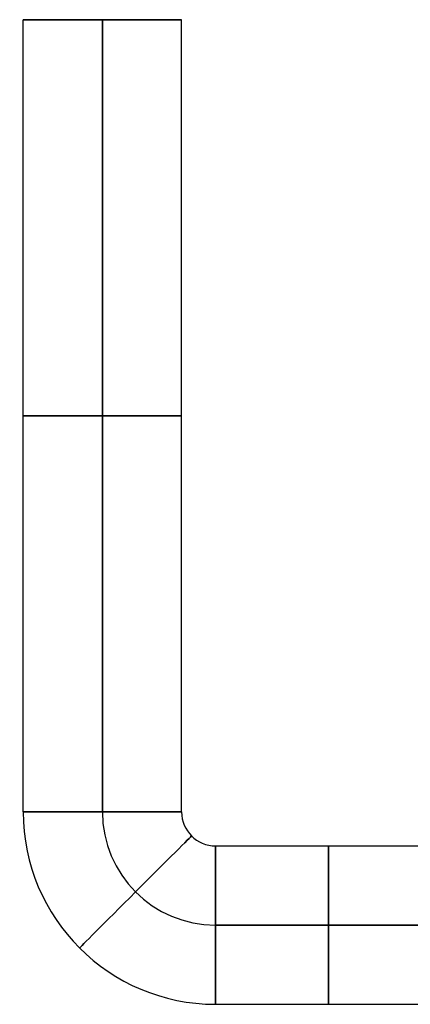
# Model space of a CAD drawing. Extents: x -34 to 105, y -36 to 75.
# Tile 9 of 28: x 9 to 26, y 31 to 75. Entities that reach past the tile are written whole.
import ezdxf

# ---------------------------------------------------------------- set-up
doc = ezdxf.new("R2010")
doc.units = 0
doc.layers.add('DEFAULT', color=7, linetype='CONTINUOUS')

msp = doc.modelspace()

# ---------------------------------------------------------------- linework, layer by layer
at = {"layer": 'DEFAULT'}
for p, q in [((9.25, 40), (9.25, 75)), ((12.75, 40, -3.5), (12.75, 75, -3.5)), ((12.75, 75, 3.5), (12.75, 40, 3.5)), ((16.25, 40), (16.25, 75)), ((17.75, 38.5), (27.75, 38.5)), ((17.75, 35, 3.5), (27.75, 35, 3.5)), ((27.75, 35, -3.5), (17.75, 35, -3.5)), ((17.75, 31.5), (27.75, 31.5))]:
    msp.add_line(p, q, dxfattribs=at)
at = {"layer": 'DEFAULT', "extrusion": (0, 1, 0)}
for start, end in [(270, 90), (90, 270)]:
    msp.add_arc((-12.75, 0, 75), 3.5, start, end, dxfattribs=at)
at = {"layer": 'DEFAULT', "extrusion": (0, 1, 1.77636e-15)}
for start, end in [(270, 90), (90, 270)]:
    msp.add_arc((-12.75, 0, 57.5), 3.5, start, end, dxfattribs=at)
at = {"layer": 'DEFAULT', "extrusion": (2.03012e-15, 1, 2.03012e-15)}
msp.add_arc((-12.75, 0, 40), 3.5, 270, 0, dxfattribs=at)
at = {"layer": 'DEFAULT', "extrusion": (6.09037e-15, 1, -4.06024e-15)}
msp.add_arc((-12.75, 0, 40), 3.5, 0, 90, dxfattribs=at)
at = {"layer": 'DEFAULT'}
for centre, radius in [((17.75, 40), 8.5), ((17.75, 40, 3.5), 5), ((17.75, 40, -3.5), 5), ((17.75, 40), 1.5)]:
    msp.add_arc(centre, radius, 180, 270, dxfattribs=at)
at = {"layer": 'DEFAULT', "extrusion": (-6.09037e-15, 1, -6.09037e-15)}
msp.add_arc((-12.75, 0, 40), 3.5, 90, 180, dxfattribs=at)
at = {"layer": 'DEFAULT', "extrusion": (-2.03012e-15, 1, 2.03012e-15)}
msp.add_arc((-12.75, 0, 40), 3.5, 180, 270, dxfattribs=at)
at = {"layer": 'DEFAULT', "extrusion": (0.707107, -0.707107, -4.13275e-15)}
msp.add_arc((35.835, 0, -15.733), 3.5, 0, 180, dxfattribs=at)
at = {"layer": 'DEFAULT', "extrusion": (0.707107, -0.707107, -2.32014e-15)}
msp.add_arc((35.835, 0, -15.733), 3.5, 180, 360, dxfattribs=at)
at = {"layer": 'DEFAULT', "extrusion": (1, 2.43615e-14, -1.7256e-14)}
msp.add_arc((35, 0, 17.75), 3.5, 0, 90, dxfattribs=at)
at = {"layer": 'DEFAULT', "extrusion": (1, 2.43615e-14, 1.6241e-14)}
msp.add_arc((35, 0, 17.75), 3.5, 270, 0, dxfattribs=at)
at = {"layer": 'DEFAULT', "extrusion": (1, 0, 0)}
for start, end in [(270, 90), (90, 270)]:
    msp.add_arc((35, 0, 22.75), 3.5, start, end, dxfattribs=at)
at = {"layer": 'DEFAULT', "extrusion": (1, 1.52259e-14, 1.6241e-14)}
msp.add_arc((35, 0, 17.75), 3.5, 90, 180, dxfattribs=at)
at = {"layer": 'DEFAULT', "extrusion": (1, 1.42109e-14, -1.82711e-14)}
msp.add_arc((35, 0, 17.75), 3.5, 180, 270, dxfattribs=at)

doc.saveas('drawing.dxf')
